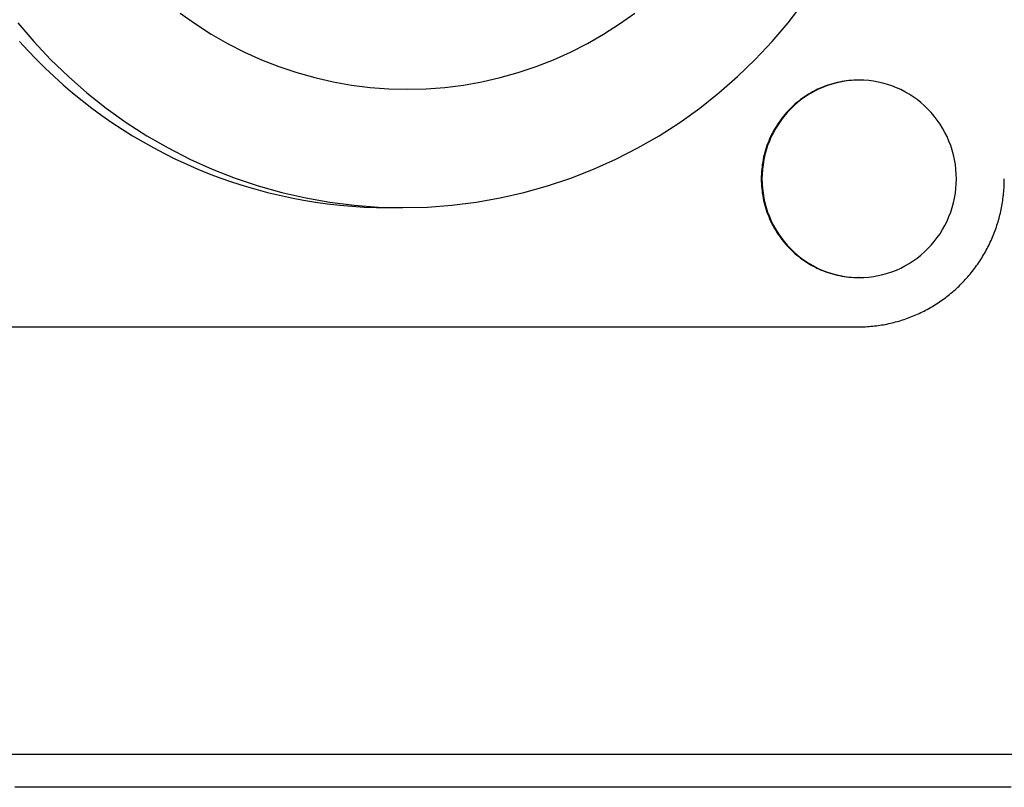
# Model space of a CAD drawing. Extents: x 668 to 3164, y 1007 to 2724.
# Tile 108 of 152: x 3010 to 3040, y 1812 to 1835. Entities that reach past the tile are written whole.
import ezdxf

# ---------------------------------------------------------------- set-up
doc = ezdxf.new("R2010")
doc.units = 0
doc.layers.add('KF_GRAVIS_12_REAR', color=7, linetype='CONTINUOUS')

# ---------------------------------------------------------------- blocks, each defined once
blk = doc.blocks.new('KF_GRAVIS_12_REAR')
at = {"layer": 'KF_GRAVIS_12_REAR'}
for p, q in [((14.0887, -419.5), (14.06777, -419.5)), ((-0.21195, -423.375), (0.22217, -423.375)), ((14.0887, -425.5), (14.06777, -425.5)), ((-14.49166, -427), (14.06777, -427)), ((26.58125, -440), (-28.56798, -440))]:
    blk.add_line(p, q, dxfattribs=at)
for points in [[(-11.431, -418.325, 0), (-11.1781, -418.602, 0), (-10.9185, -418.872, 0), (-10.6526, -419.135, 0), (-10.3803, -419.392, 0), (-10.1019, -419.642, 0), (-9.81756, -419.885, 0), (-9.52743, -420.121, 0), (-9.23168, -420.349, 0), (-8.9305, -420.57, 0), (-8.62407, -420.784, 0), (-8.31257, -420.99, 0), (-7.99619, -421.188, 0), (-7.67512, -421.378, 0), (-7.34956, -421.56, 0), (-7.0197, -421.733, 0), (-6.68574, -421.899, 0), (-6.34787, -422.056, 0), (-6.00632, -422.205, 0), (-5.66127, -422.345, 0), (-5.31294, -422.476, 0), (-4.96153, -422.599, 0), (-4.60727, -422.713, 0), (-4.25036, -422.818, 0), (-3.89101, -422.914, 0), (-3.52945, -423.001, 0), (-3.16589, -423.08, 0), (-2.80055, -423.149, 0), (-2.43365, -423.209, 0), (-2.06542, -423.259, 0), (-1.69606, -423.301, 0), (-1.32582, -423.333, 0), (-0.9549, -423.356, 0), (-0.58354, -423.37, 0), (-0.21195, -423.375, 0)], [(-11.4823, -417.754, 0), (-10.9969, -418.325, 0), (-10.4844, -418.872, 0), (-9.94618, -419.392, 0), (-9.38344, -419.885, 0), (-8.79756, -420.349, 0), (-8.18995, -420.784, 0), (-7.56207, -421.188, 0), (-6.91544, -421.56, 0), (-6.25162, -421.899, 0), (-5.5722, -422.205, 0), (-4.87882, -422.476, 0), (-4.17315, -422.713, 0), (-3.45689, -422.914, 0), (-2.73177, -423.08, 0), (-1.99953, -423.209, 0), (-1.26194, -423.301, 0), (-0.52078, -423.356, 0), (0.22217, -423.375, 0), (0.96513, -423.356, 0), (1.70629, -423.301, 0), (2.44388, -423.209, 0), (3.17612, -423.08, 0), (3.90124, -422.914, 0), (4.6175, -422.713, 0), (5.32316, -422.476, 0), (6.01654, -422.205, 0), (6.69597, -421.899, 0), (7.35979, -421.56, 0), (8.00642, -421.188, 0), (8.6343, -420.784, 0), (9.24191, -420.349, 0), (9.82779, -419.885, 0), (10.3905, -419.392, 0), (10.9288, -418.872, 0), (11.4412, -418.325, 0), (11.9266, -417.754, 0), (12.3839, -417.159, 0)], [(0.36109, -419.775, 0), (0.93009, -419.761, 0), (1.49771, -419.718, 0), (2.0626, -419.648, 0), (2.62338, -419.549, 0), (3.17872, -419.422, 0), (3.72727, -419.268, 0), (4.2677, -419.087, 0), (4.79873, -418.879, 0), (5.31907, -418.644, 0), (5.82746, -418.385, 0), (6.32269, -418.1, 0), (6.80355, -417.791, 0), (7.26889, -417.458, 0)], [(-6.5467, -417.458, 0), (-6.08136, -417.791, 0), (-5.6005, -418.1, 0), (-5.10528, -418.385, 0), (-4.59688, -418.644, 0), (-4.07655, -418.879, 0), (-3.54552, -419.087, 0), (-3.00508, -419.268, 0), (-2.45653, -419.422, 0), (-1.9012, -419.549, 0), (-1.34041, -419.648, 0), (-0.77553, -419.718, 0), (-0.2079, -419.761, 0), (0.36109, -419.775, 0)], [(14.0678, -419.5, 0), (13.9953, -419.501, 0), (13.9228, -419.504, 0), (13.8504, -419.508, 0), (13.7782, -419.514, 0), (13.7061, -419.523, 0), (13.6343, -419.532, 0), (13.5627, -419.544, 0), (13.4914, -419.558, 0), (13.4204, -419.573, 0), (13.3499, -419.59, 0), (13.2798, -419.609, 0), (13.2101, -419.629, 0), (13.141, -419.651, 0), (13.0725, -419.675, 0), (13.0045, -419.701, 0), (12.9372, -419.728, 0), (12.8705, -419.757, 0), (12.8046, -419.788, 0), (12.7394, -419.82, 0), (12.6751, -419.854, 0), (12.6115, -419.89, 0), (12.5489, -419.927, 0), (12.4872, -419.965, 0), (12.4264, -420.006, 0), (12.3666, -420.047, 0), (12.3078, -420.09, 0), (12.2501, -420.135, 0), (12.1935, -420.181, 0), (12.138, -420.228, 0), (12.0837, -420.277, 0), (12.0306, -420.327, 0), (11.9787, -420.379, 0), (11.928, -420.431, 0), (11.8787, -420.485, 0), (11.8307, -420.54, 0), (11.784, -420.597, 0), (11.7387, -420.654, 0), (11.6948, -420.713, 0), (11.6523, -420.773, 0), (11.6113, -420.833, 0), (11.5717, -420.895, 0), (11.5337, -420.958, 0), (11.4972, -421.021, 0), (11.4622, -421.086, 0), (11.4288, -421.151, 0), (11.397, -421.217, 0), (11.3668, -421.284, 0), (11.3382, -421.352, 0), (11.3113, -421.42, 0), (11.286, -421.489, 0), (11.2625, -421.559, 0), (11.2406, -421.629, 0), (11.2204, -421.7, 0), (11.2019, -421.771, 0), (11.1851, -421.843, 0), (11.1701, -421.915, 0), (11.1568, -421.987, 0), (11.1453, -422.06, 0), (11.1356, -422.133, 0), (11.1276, -422.206, 0), (11.1213, -422.279, 0), (11.1169, -422.353, 0), (11.1142, -422.426, 0), (11.1133, -422.5, 0), (11.1142, -422.574, 0), (11.1169, -422.647, 0), (11.1213, -422.721, 0), (11.1276, -422.794, 0), (11.1356, -422.867, 0), (11.1453, -422.94, 0), (11.1568, -423.013, 0), (11.1701, -423.085, 0), (11.1851, -423.157, 0), (11.2019, -423.229, 0), (11.2204, -423.3, 0), (11.2406, -423.371, 0), (11.2625, -423.441, 0), (11.286, -423.511, 0), (11.3113, -423.58, 0), (11.3382, -423.648, 0), (11.3668, -423.716, 0), (11.397, -423.783, 0), (11.4288, -423.849, 0), (11.4622, -423.914, 0), (11.4972, -423.979, 0), (11.5337, -424.042, 0), (11.5717, -424.105, 0), (11.6113, -424.167, 0), (11.6523, -424.227, 0), (11.6948, -424.287, 0), (11.7387, -424.346, 0), (11.784, -424.403, 0), (11.8307, -424.46, 0), (11.8787, -424.515, 0), (11.928, -424.569, 0), (11.9787, -424.621, 0), (12.0306, -424.673, 0), (12.0837, -424.723, 0), (12.138, -424.772, 0), (12.1935, -424.819, 0), (12.2501, -424.865, 0), (12.3078, -424.91, 0), (12.3666, -424.953, 0), (12.4264, -424.994, 0), (12.4872, -425.035, 0), (12.5489, -425.073, 0), (12.6115, -425.11, 0), (12.6751, -425.146, 0), (12.7394, -425.18, 0), (12.8046, -425.212, 0), (12.8705, -425.243, 0), (12.9372, -425.272, 0), (13.0045, -425.299, 0), (13.0725, -425.325, 0), (13.141, -425.349, 0), (13.2101, -425.371, 0), (13.2798, -425.391, 0), (13.3499, -425.41, 0), (13.4204, -425.427, 0), (13.4914, -425.442, 0), (13.5627, -425.456, 0), (13.6343, -425.468, 0), (13.7061, -425.477, 0), (13.7782, -425.486, 0), (13.8504, -425.492, 0), (13.9228, -425.496, 0), (13.9953, -425.499, 0), (14.0678, -425.5, 0)], [(14.0678, -419.5, 0), (13.9953, -419.501, 0), (13.9228, -419.504, 0), (13.8504, -419.508, 0), (13.7782, -419.514, 0), (13.7061, -419.523, 0), (13.6343, -419.532, 0), (13.5627, -419.544, 0), (13.4914, -419.558, 0), (13.4204, -419.573, 0), (13.3499, -419.59, 0), (13.2798, -419.609, 0), (13.2101, -419.629, 0), (13.141, -419.651, 0), (13.0725, -419.675, 0), (13.0045, -419.701, 0), (12.9372, -419.728, 0), (12.8705, -419.757, 0), (12.8046, -419.788, 0), (12.7394, -419.82, 0), (12.6751, -419.854, 0), (12.6115, -419.89, 0), (12.5489, -419.927, 0), (12.4872, -419.965, 0), (12.4264, -420.006, 0), (12.3666, -420.047, 0), (12.3078, -420.09, 0), (12.2501, -420.135, 0), (12.1935, -420.181, 0), (12.138, -420.228, 0), (12.0837, -420.277, 0), (12.0306, -420.327, 0), (11.9787, -420.379, 0), (11.928, -420.431, 0), (11.8787, -420.485, 0), (11.8307, -420.54, 0), (11.784, -420.597, 0), (11.7387, -420.654, 0), (11.6948, -420.713, 0), (11.6523, -420.773, 0), (11.6113, -420.833, 0), (11.5717, -420.895, 0), (11.5337, -420.958, 0), (11.4972, -421.021, 0), (11.4622, -421.086, 0), (11.4288, -421.151, 0), (11.397, -421.217, 0), (11.3668, -421.284, 0), (11.3382, -421.352, 0), (11.3113, -421.42, 0), (11.286, -421.489, 0), (11.2625, -421.559, 0), (11.2406, -421.629, 0), (11.2204, -421.7, 0), (11.2019, -421.771, 0), (11.1851, -421.843, 0), (11.1701, -421.915, 0), (11.1568, -421.987, 0), (11.1453, -422.06, 0), (11.1356, -422.133, 0), (11.1276, -422.206, 0), (11.1213, -422.279, 0), (11.1169, -422.353, 0), (11.1142, -422.426, 0), (11.1133, -422.5, 0), (11.1142, -422.574, 0), (11.1169, -422.647, 0), (11.1213, -422.721, 0), (11.1276, -422.794, 0), (11.1356, -422.867, 0), (11.1453, -422.94, 0), (11.1568, -423.013, 0), (11.1701, -423.085, 0), (11.1851, -423.157, 0), (11.2019, -423.229, 0), (11.2204, -423.3, 0), (11.2406, -423.371, 0), (11.2625, -423.441, 0), (11.286, -423.511, 0), (11.3113, -423.58, 0), (11.3382, -423.648, 0), (11.3668, -423.716, 0), (11.397, -423.783, 0), (11.4288, -423.849, 0), (11.4622, -423.914, 0), (11.4972, -423.979, 0), (11.5337, -424.042, 0), (11.5717, -424.105, 0), (11.6113, -424.167, 0), (11.6523, -424.227, 0), (11.6948, -424.287, 0), (11.7387, -424.346, 0), (11.784, -424.403, 0), (11.8307, -424.46, 0), (11.8787, -424.515, 0), (11.928, -424.569, 0), (11.9787, -424.621, 0), (12.0306, -424.673, 0), (12.0837, -424.723, 0), (12.138, -424.772, 0), (12.1935, -424.819, 0), (12.2501, -424.865, 0), (12.3078, -424.91, 0), (12.3666, -424.953, 0), (12.4264, -424.994, 0), (12.4872, -425.035, 0), (12.5489, -425.073, 0), (12.6115, -425.11, 0), (12.6751, -425.146, 0), (12.7394, -425.18, 0), (12.8046, -425.212, 0), (12.8705, -425.243, 0), (12.9372, -425.272, 0), (13.0045, -425.299, 0), (13.0725, -425.325, 0), (13.141, -425.349, 0), (13.2101, -425.371, 0), (13.2798, -425.391, 0), (13.3499, -425.41, 0), (13.4204, -425.427, 0), (13.4914, -425.442, 0), (13.5627, -425.456, 0), (13.6343, -425.468, 0), (13.7061, -425.477, 0), (13.7782, -425.486, 0), (13.8504, -425.492, 0), (13.9228, -425.496, 0), (13.9953, -425.499, 0), (14.0678, -425.5, 0)], [(14.0887, -425.5, 0), (14.2337, -425.496, 0), (14.3783, -425.486, 0), (14.5222, -425.468, 0), (14.6651, -425.442, 0), (14.8066, -425.41, 0), (14.9463, -425.371, 0), (15.084, -425.325, 0), (15.2193, -425.272, 0), (15.3519, -425.212, 0), (15.4814, -425.146, 0), (15.6076, -425.073, 0), (15.7301, -424.994, 0), (15.8487, -424.91, 0), (15.963, -424.819, 0), (16.0728, -424.723, 0), (16.1778, -424.621, 0), (16.2778, -424.515, 0), (16.3725, -424.403, 0), (16.4617, -424.287, 0), (16.5452, -424.167, 0), (16.6228, -424.042, 0), (16.6943, -423.914, 0), (16.7595, -423.783, 0), (16.8182, -423.648, 0), (16.8704, -423.511, 0), (16.9159, -423.371, 0), (16.9546, -423.229, 0), (16.9864, -423.085, 0), (17.0112, -422.94, 0), (17.0289, -422.794, 0), (17.0396, -422.647, 0), (17.0431, -422.5, 0), (17.0396, -422.353, 0), (17.0289, -422.206, 0), (17.0112, -422.06, 0), (16.9864, -421.915, 0), (16.9546, -421.771, 0), (16.9159, -421.629, 0), (16.8704, -421.489, 0), (16.8182, -421.352, 0), (16.7595, -421.217, 0), (16.6943, -421.086, 0), (16.6228, -420.958, 0), (16.5452, -420.833, 0), (16.4617, -420.713, 0), (16.3725, -420.597, 0), (16.2778, -420.485, 0), (16.1778, -420.379, 0), (16.0728, -420.277, 0), (15.963, -420.181, 0), (15.8487, -420.09, 0), (15.7301, -420.006, 0), (15.6076, -419.927, 0), (15.4814, -419.854, 0), (15.3519, -419.788, 0), (15.2193, -419.728, 0), (15.084, -419.675, 0), (14.9463, -419.629, 0), (14.8066, -419.59, 0), (14.6651, -419.558, 0), (14.5222, -419.532, 0), (14.3783, -419.514, 0), (14.2337, -419.504, 0), (14.0887, -419.5, 0), (13.9437, -419.504, 0), (13.7991, -419.514, 0), (13.6552, -419.532, 0), (13.5123, -419.558, 0), (13.3708, -419.59, 0), (13.2311, -419.629, 0), (13.0934, -419.675, 0), (12.9581, -419.728, 0), (12.8255, -419.788, 0), (12.696, -419.854, 0), (12.5698, -419.927, 0), (12.4473, -420.006, 0), (12.3288, -420.09, 0), (12.2144, -420.181, 0), (12.1046, -420.277, 0), (11.9996, -420.379, 0), (11.8996, -420.485, 0), (11.8049, -420.597, 0), (11.7157, -420.713, 0), (11.6322, -420.833, 0), (11.5546, -420.958, 0), (11.4831, -421.086, 0), (11.4179, -421.217, 0), (11.3592, -421.352, 0), (11.307, -421.489, 0), (11.2615, -421.629, 0), (11.2228, -421.771, 0), (11.191, -421.915, 0), (11.1663, -422.06, 0), (11.1485, -422.206, 0), (11.1378, -422.353, 0), (11.1343, -422.5, 0), (11.1378, -422.647, 0), (11.1485, -422.794, 0), (11.1663, -422.94, 0), (11.191, -423.085, 0), (11.2228, -423.229, 0), (11.2615, -423.371, 0), (11.307, -423.511, 0), (11.3592, -423.648, 0), (11.4179, -423.783, 0), (11.4831, -423.914, 0), (11.5546, -424.042, 0), (11.6322, -424.167, 0), (11.7157, -424.287, 0), (11.8049, -424.403, 0), (11.8996, -424.515, 0), (11.9996, -424.621, 0), (12.1046, -424.723, 0), (12.2144, -424.819, 0), (12.3288, -424.91, 0), (12.4473, -424.994, 0), (12.5698, -425.073, 0), (12.696, -425.146, 0), (12.8255, -425.212, 0), (12.9581, -425.272, 0), (13.0934, -425.325, 0), (13.2311, -425.371, 0), (13.3708, -425.41, 0), (13.5123, -425.442, 0), (13.6552, -425.468, 0), (13.7991, -425.486, 0), (13.9437, -425.496, 0), (14.0887, -425.5, 0)], [(14.0678, -427, 0), (14.1221, -427, 0), (14.1765, -426.999, 0), (14.2309, -426.997, 0), (14.2852, -426.995, 0), (14.3395, -426.992, 0), (14.3938, -426.988, 0), (14.448, -426.983, 0), (14.5021, -426.978, 0), (14.5562, -426.973, 0), (14.6102, -426.966, 0), (14.6642, -426.959, 0), (14.718, -426.951, 0), (14.7718, -426.943, 0), (14.8254, -426.934, 0), (14.8789, -426.924, 0), (14.9323, -426.914, 0), (14.9856, -426.902, 0), (15.0387, -426.891, 0), (15.0917, -426.878, 0), (15.1446, -426.865, 0), (15.1972, -426.851, 0), (15.2497, -426.837, 0), (15.3021, -426.822, 0), (15.3542, -426.806, 0), (15.4061, -426.79, 0), (15.4579, -426.773, 0), (15.5094, -426.755, 0), (15.5607, -426.737, 0), (15.6118, -426.718, 0), (15.6627, -426.698, 0), (15.7133, -426.678, 0), (15.7637, -426.657, 0), (15.8138, -426.636, 0), (15.8636, -426.614, 0), (15.9132, -426.591, 0), (15.9625, -426.568, 0), (16.0116, -426.544, 0), (16.0603, -426.52, 0), (16.1087, -426.494, 0), (16.1568, -426.469, 0), (16.2046, -426.442, 0), (16.2521, -426.415, 0), (16.2993, -426.388, 0), (16.3461, -426.36, 0), (16.3926, -426.331, 0), (16.4387, -426.302, 0), (16.4844, -426.272, 0), (16.5299, -426.242, 0), (16.5749, -426.211, 0), (16.6195, -426.179, 0), (16.6638, -426.147, 0), (16.7077, -426.114, 0), (16.7512, -426.081, 0), (16.7942, -426.048, 0), (16.8369, -426.013, 0), (16.8792, -425.979, 0), (16.921, -425.943, 0), (16.9624, -425.907, 0), (17.0034, -425.871, 0), (17.0439, -425.834, 0), (17.0839, -425.797, 0), (17.1236, -425.759, 0), (17.1627, -425.721, 0), (17.2014, -425.682, 0), (17.2396, -425.643, 0), (17.2774, -425.603, 0), (17.3146, -425.563, 0), (17.3514, -425.522, 0), (17.3877, -425.481, 0), (17.4234, -425.439, 0), (17.4587, -425.397, 0), (17.4935, -425.355, 0), (17.5277, -425.312, 0), (17.5614, -425.269, 0), (17.5946, -425.225, 0), (17.6273, -425.181, 0), (17.6594, -425.136, 0), (17.691, -425.091, 0), (17.722, -425.046, 0), (17.7525, -425, 0), (17.7825, -424.954, 0), (17.8118, -424.907, 0), (17.8407, -424.861, 0), (17.8689, -424.813, 0), (17.8966, -424.766, 0), (17.9237, -424.718, 0), (17.9502, -424.67, 0), (17.9761, -424.621, 0), (18.0015, -424.572, 0), (18.0262, -424.523, 0), (18.0504, -424.474, 0), (18.0739, -424.424, 0), (18.0969, -424.374, 0), (18.1192, -424.324, 0), (18.1409, -424.273, 0), (18.1621, -424.222, 0), (18.1826, -424.171, 0), (18.2024, -424.12, 0), (18.2217, -424.068, 0), (18.2403, -424.016, 0), (18.2584, -423.964, 0), (18.2757, -423.912, 0), (18.2925, -423.859, 0), (18.3086, -423.806, 0), (18.324, -423.753, 0), (18.3389, -423.7, 0), (18.3531, -423.647, 0), (18.3666, -423.593, 0), (18.3795, -423.54, 0), (18.3917, -423.486, 0), (18.4033, -423.432, 0), (18.4142, -423.378, 0), (18.4245, -423.324, 0), (18.4342, -423.269, 0), (18.4431, -423.215, 0), (18.4514, -423.16, 0), (18.4591, -423.106, 0), (18.4661, -423.051, 0), (18.4724, -422.996, 0), (18.4781, -422.941, 0), (18.4831, -422.886, 0), (18.4874, -422.831, 0), (18.4911, -422.776, 0), (18.4941, -422.721, 0), (18.4964, -422.666, 0), (18.4981, -422.61, 0), (18.4991, -422.555, 0), (18.4994, -422.5, 0)], [(18.7101, -441, 0), (18.4893, -441, 0), (18.2685, -441, 0), (18.0476, -441, 0), (17.8268, -441, 0), (17.606, -441, 0), (17.3852, -441, 0), (17.1645, -441, 0), (16.9437, -441, 0), (16.723, -441, 0), (16.5023, -441, 0), (16.2816, -441, 0), (16.061, -441, 0), (15.8403, -441, 0), (15.6197, -441, 0), (15.3991, -441, 0), (15.1786, -441, 0), (14.958, -441, 0), (14.7375, -441, 0), (14.517, -441, 0), (14.2966, -441, 0), (14.0762, -441, 0), (13.8558, -441, 0), (13.6354, -441, 0), (13.415, -441, 0), (13.1947, -441, 0), (12.9745, -441, 0), (12.7542, -441, 0), (12.534, -441, 0), (12.3138, -441, 0), (12.0937, -441, 0), (11.8736, -441, 0), (11.6535, -441, 0), (11.4335, -441, 0), (11.2135, -441, 0), (10.9936, -441, 0), (10.7736, -441, 0), (10.5538, -441, 0), (10.3339, -441, 0), (10.1142, -441, 0), (9.89442, -441, 0), (9.67472, -441, 0), (9.45506, -441, 0), (9.23545, -441, 0), (9.01589, -441, 0), (8.79637, -441, 0), (8.5769, -441, 0), (8.35748, -441, 0), (8.13811, -441, 0), (7.91879, -441, 0), (7.69952, -441, 0), (7.4803, -441, 0), (7.26113, -441, 0), (7.04202, -441, 0), (6.82296, -441, 0), (6.60395, -441, 0), (6.385, -441, 0), (6.1661, -441, 0), (5.94727, -441, 0), (5.72849, -441, 0), (5.50976, -441, 0), (5.2911, -441, 0), (5.0725, -441, 0), (4.85395, -441, 0), (4.63547, -441, 0), (4.41705, -441, 0), (4.1987, -441, 0), (3.98041, -441, 0), (3.76218, -441, 0), (3.54401, -441, 0), (3.32592, -441, 0), (3.10789, -441, 0), (2.88992, -441, 0), (2.67203, -441, 0), (2.4542, -441, 0), (2.23645, -441, 0), (2.01875, -441, 0), (1.8011, -441, 0), (1.5835, -441, 0), (1.36595, -441, 0), (1.14846, -441, 0), (0.93101, -441, 0), (0.71361, -441, 0), (0.49627, -441, 0), (0.27898, -441, 0), (0.06174, -441, 0), (-0.15544, -441, 0), (-0.37257, -441, 0), (-0.58964, -441, 0), (-0.80666, -441, 0), (-1.02362, -441, 0), (-1.24052, -441, 0), (-1.45737, -441, 0), (-1.67415, -441, 0), (-1.89088, -441, 0), (-2.10755, -441, 0), (-2.32416, -441, 0), (-2.54071, -441, 0), (-2.7572, -441, 0), (-2.97362, -441, 0), (-3.18999, -441, 0), (-3.40629, -441, 0), (-3.62252, -441, 0), (-3.8387, -441, 0), (-4.0548, -441, 0), (-4.27085, -441, 0), (-4.48682, -441, 0), (-4.70273, -441, 0), (-4.91858, -441, 0), (-5.13435, -441, 0), (-5.35006, -441, 0), (-5.5657, -441, 0), (-5.78127, -441, 0), (-5.99676, -441, 0), (-6.21219, -441, 0), (-6.42755, -441, 0), (-6.64284, -441, 0), (-6.85805, -441, 0), (-7.07319, -441, 0), (-7.28825, -441, 0), (-7.50325, -441, 0), (-7.71816, -441, 0), (-7.93301, -441, 0), (-8.14777, -441, 0), (-8.36246, -441, 0), (-8.57708, -441, 0), (-8.79161, -441, 0), (-9.00607, -441, 0), (-9.22045, -441, 0), (-9.43474, -441, 0), (-9.64896, -441, 0), (-9.8631, -441, 0), (-10.0772, -441, 0), (-10.2911, -441, 0), (-10.505, -441, 0), (-10.7188, -441, 0), (-10.9326, -441, 0), (-11.1462, -441, 0), (-11.3598, -441, 0), (-11.5732, -441, 0)]]:
    blk.add_polyline3d(points, dxfattribs=at)

msp = doc.modelspace()

# ---------------------------------------------------------------- block references
at = {"layer": 'KF_GRAVIS_12_REAR'}
msp.add_blockref('KF_GRAVIS_12_REAR', (3021.439, 2253.101), dxfattribs=at)

doc.saveas('drawing.dxf')
